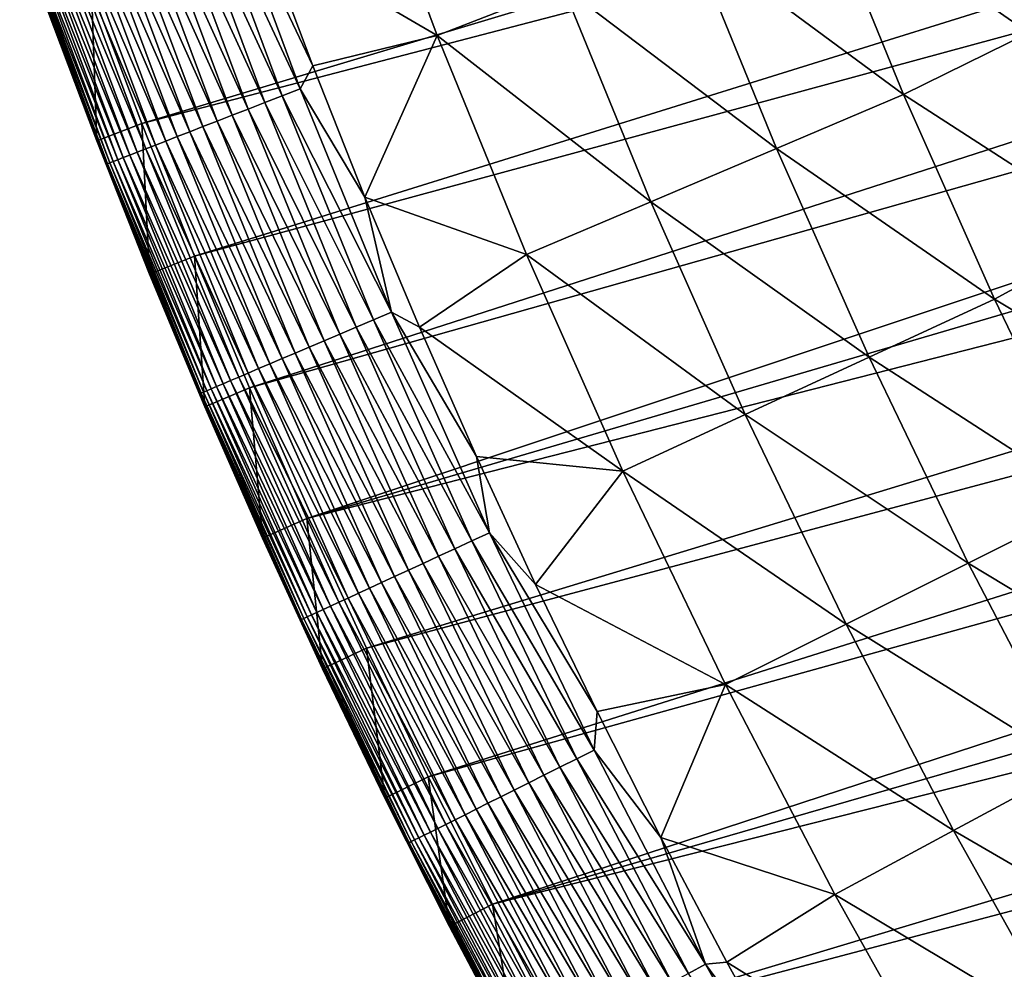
# Model space of a CAD drawing. Header units: millimetres. Extents: x -50 to 50, y -50 to 50.
# Tile 13 of 256: x -47.1 to -41, y -23.2 to -17.3. Entities that reach past the tile are written whole.
import ezdxf

# ---------------------------------------------------------------- set-up
doc = ezdxf.new("R2010")
doc.units = ezdxf.units.MM
doc.header["$LTSCALE"] = 65.185185
for name, color, linetype in [('37', 7, 'CONTINUOUS'), ('39', 7, 'CONTINUOUS'), ('40', 7, 'CONTINUOUS'), ('42', 7, 'CONTINUOUS'), ('44', 7, 'CONTINUOUS')]:
    doc.layers.add(name, color=color, linetype=linetype)

msp = doc.modelspace()

# ---------------------------------------------------------------- linework, layer by layer
at = {"layer": '37', "color": 15, "linetype": 'Continuous', "true_color": 0xaf503c}
for points in [[(-44.5307, -17.353, -0.4273), (-45.6127, -16.7226, 0.23), (-45.0441, -15.9735, -0.4273), (-44.5307, -17.353, -0.4273)], [(-44.5307, -17.353, -0.4273), (-45.0441, -15.9735, -0.4273), (-43.7496, -17.0485, -1.106), (-44.5307, -17.353, -0.4273)], [(-41.3653, -16.0825, -3.0691), (-40.8548, -17.3382, -3.0691), (-42.1605, -16.4291, -2.4271), (-41.3653, -16.0825, -3.0691)], [(-40.8548, -17.3382, -3.0691), (-41.3653, -16.0825, -3.0691), (-40.0711, -16.9426, -3.6987), (-40.8548, -17.3382, -3.0691)], [(-41.6345, -17.7196, -2.4271), (-42.9594, -16.7406, -1.7726), (-42.1605, -16.4291, -2.4271), (-41.6345, -17.7196, -2.4271)], [(-40.8548, -17.3382, -3.0691), (-41.6345, -17.7196, -2.4271), (-42.1605, -16.4291, -2.4271), (-40.8548, -17.3382, -3.0691)], [(-45.3033, -17.5434, 0.23), (-45.6127, -16.7226, 0.23), (-44.5307, -17.353, -0.4273), (-45.3033, -17.5434, 0.23)], [(-42.4235, -18.0555, -1.7726), (-43.7496, -17.0485, -1.106), (-42.9594, -16.7406, -1.7726), (-42.4235, -18.0555, -1.7726)], [(-42.4235, -18.0555, -1.7726), (-42.9594, -16.7406, -1.7726), (-41.6345, -17.7196, -2.4271), (-42.4235, -18.0555, -1.7726)], [(-43.2037, -18.3876, -1.106), (-44.5307, -17.353, -0.4273), (-43.7496, -17.0485, -1.106), (-43.2037, -18.3876, -1.106)], [(-43.2037, -18.3876, -1.106), (-43.7496, -17.0485, -1.106), (-42.4235, -18.0555, -1.7726), (-43.2037, -18.3876, -1.106)], [(-44.9792, -18.3584, 0.23), (-45.3033, -17.5434, 0.23), (-44.5307, -17.353, -0.4273), (-44.9792, -18.3584, 0.23)], [(-43.9752, -18.716, -0.4273), (-44.9792, -18.3584, 0.23), (-44.5307, -17.353, -0.4273), (-43.9752, -18.716, -0.4273)], [(-43.9752, -18.716, -0.4273), (-44.5307, -17.353, -0.4273), (-43.2037, -18.3876, -1.106), (-43.9752, -18.716, -0.4273)], [(-40.8548, -17.3382, -3.0691), (-40.3061, -18.5777, -3.0691), (-41.6345, -17.7196, -2.4271), (-40.8548, -17.3382, -3.0691)], [(-41.069, -18.9933, -2.4271), (-42.4235, -18.0555, -1.7726), (-41.6345, -17.7196, -2.4271), (-41.069, -18.9933, -2.4271)], [(-40.3061, -18.5777, -3.0691), (-41.069, -18.9933, -2.4271), (-41.6345, -17.7196, -2.4271), (-40.3061, -18.5777, -3.0691)], [(-41.8472, -19.3533, -1.7726), (-43.2037, -18.3876, -1.106), (-42.4235, -18.0555, -1.7726), (-41.8472, -19.3533, -1.7726)], [(-41.8472, -19.3533, -1.7726), (-42.4235, -18.0555, -1.7726), (-41.069, -18.9933, -2.4271), (-41.8472, -19.3533, -1.7726)], [(-44.6403, -19.1674, 0.23), (-44.9792, -18.3584, 0.23), (-43.9752, -18.716, -0.4273), (-44.6403, -19.1674, 0.23)], [(-42.6169, -19.7093, -1.106), (-43.9752, -18.716, -0.4273), (-43.2037, -18.3876, -1.106), (-42.6169, -19.7093, -1.106)], [(-42.6169, -19.7093, -1.106), (-43.2037, -18.3876, -1.106), (-41.8472, -19.3533, -1.7726), (-42.6169, -19.7093, -1.106)], [(-40.3061, -18.5777, -3.0691), (-39.7199, -19.7998, -3.0691), (-41.069, -18.9933, -2.4271), (-40.3061, -18.5777, -3.0691)], [(-43.3779, -20.0613, -0.4273), (-44.6403, -19.1674, 0.23), (-43.9752, -18.716, -0.4273), (-43.3779, -20.0613, -0.4273)], [(-43.3779, -20.0613, -0.4273), (-43.9752, -18.716, -0.4273), (-42.6169, -19.7093, -1.106), (-43.3779, -20.0613, -0.4273)], [(-40.4645, -20.2489, -2.4271), (-41.8472, -19.3533, -1.7726), (-41.069, -18.9933, -2.4271), (-40.4645, -20.2489, -2.4271)], [(-39.7199, -19.7998, -3.0691), (-40.4645, -20.2489, -2.4271), (-41.069, -18.9933, -2.4271), (-39.7199, -19.7998, -3.0691)], [(-44.287, -19.9702, 0.23), (-44.6403, -19.1674, 0.23), (-43.3779, -20.0613, -0.4273), (-44.287, -19.9702, 0.23)], [(-41.2313, -20.6327, -1.7726), (-42.6169, -19.7093, -1.106), (-41.8472, -19.3533, -1.7726), (-41.2313, -20.6327, -1.7726)], [(-41.2313, -20.6327, -1.7726), (-41.8472, -19.3533, -1.7726), (-40.4645, -20.2489, -2.4271), (-41.2313, -20.6327, -1.7726)], [(-41.9897, -21.0123, -1.106), (-43.3779, -20.0613, -0.4273), (-42.6169, -19.7093, -1.106), (-41.9897, -21.0123, -1.106)], [(-41.9897, -21.0123, -1.106), (-42.6169, -19.7093, -1.106), (-41.2313, -20.6327, -1.7726), (-41.9897, -21.0123, -1.106)], [(-43.9192, -20.7664, 0.23), (-44.287, -19.9702, 0.23), (-43.3779, -20.0613, -0.4273), (-43.9192, -20.7664, 0.23)], [(-42.7394, -21.3875, -0.4273), (-43.9192, -20.7664, 0.23), (-43.3779, -20.0613, -0.4273), (-42.7394, -21.3875, -0.4273)], [(-42.7394, -21.3875, -0.4273), (-43.3779, -20.0613, -0.4273), (-41.9897, -21.0123, -1.106), (-42.7394, -21.3875, -0.4273)], [(-39.8217, -21.4853, -2.4271), (-41.2313, -20.6327, -1.7726), (-40.4645, -20.2489, -2.4271), (-39.8217, -21.4853, -2.4271)], [(-40.5763, -21.8925, -1.7726), (-41.9897, -21.0123, -1.106), (-41.2313, -20.6327, -1.7726), (-40.5763, -21.8925, -1.7726)], [(-40.5763, -21.8925, -1.7726), (-41.2313, -20.6327, -1.7726), (-39.8217, -21.4853, -2.4271), (-40.5763, -21.8925, -1.7726)], [(-43.537, -21.5559, 0.23), (-43.9192, -20.7664, 0.23), (-42.7394, -21.3875, -0.4273), (-43.537, -21.5559, 0.23)], [(-41.3226, -22.2953, -1.106), (-42.7394, -21.3875, -0.4273), (-41.9897, -21.0123, -1.106), (-41.3226, -22.2953, -1.106)], [(-41.3226, -22.2953, -1.106), (-41.9897, -21.0123, -1.106), (-40.5763, -21.8925, -1.7726), (-41.3226, -22.2953, -1.106)], [(-43.1407, -22.3384, 0.23), (-43.537, -21.5559, 0.23), (-42.7394, -21.3875, -0.4273), (-43.1407, -22.3384, 0.23)], [(-42.0604, -22.6934, -0.4273), (-43.1407, -22.3384, 0.23), (-42.7394, -21.3875, -0.4273), (-42.0604, -22.6934, -0.4273)], [(-42.0604, -22.6934, -0.4273), (-42.7394, -21.3875, -0.4273), (-41.3226, -22.2953, -1.106), (-42.0604, -22.6934, -0.4273)], [(-39.8828, -23.1316, -1.7726), (-41.3226, -22.2953, -1.106), (-40.5763, -21.8925, -1.7726), (-39.8828, -23.1316, -1.7726)], [(-40.6164, -23.5572, -1.106), (-42.0604, -22.6934, -0.4273), (-41.3226, -22.2953, -1.106), (-40.6164, -23.5572, -1.106)], [(-40.6164, -23.5572, -1.106), (-41.3226, -22.2953, -1.106), (-39.8828, -23.1316, -1.7726), (-40.6164, -23.5572, -1.106)], [(-42.7303, -23.1136, 0.23), (-43.1407, -22.3384, 0.23), (-42.0604, -22.6934, -0.4273), (-42.7303, -23.1136, 0.23)], [(-41.3416, -23.9778, -0.4273), (-42.7303, -23.1136, 0.23), (-42.0604, -22.6934, -0.4273), (-41.3416, -23.9778, -0.4273)], [(-41.3416, -23.9778, -0.4273), (-42.0604, -22.6934, -0.4273), (-40.6164, -23.5572, -1.106), (-41.3416, -23.9778, -0.4273)], [(-42.306, -23.8812, 0.23), (-42.7303, -23.1136, 0.23), (-41.3416, -23.9778, -0.4273), (-42.306, -23.8812, 0.23)]]:
    msp.add_3dface(points, dxfattribs=at)
at = {"layer": '39', "color": 15, "linetype": 'Continuous', "true_color": 0xaf503c}
for points in [[(-46.6783, -17.07, 4.5), (-46.3661, -17.9003, 4.5), (-28.3729, -12.4924, 4.5), (-46.6783, -17.07, 4.5)], [(-28.3729, -12.4924, 4.5), (-46.3661, -17.9003, 4.5), (-28.0833, -13.1304, 4.5), (-28.3729, -12.4924, 4.5)], [(-46.3661, -17.9003, 4.5), (-46.0392, -18.725, 4.5), (-28.0833, -13.1304, 4.5), (-46.3661, -17.9003, 4.5)], [(-28.0833, -13.1304, 4.5), (-46.0392, -18.725, 4.5), (-27.7793, -13.7616, 4.5), (-28.0833, -13.1304, 4.5)], [(-46.0392, -18.725, 4.5), (-45.6976, -19.5437, 4.5), (-27.7793, -13.7616, 4.5), (-46.0392, -18.725, 4.5)], [(-27.7793, -13.7616, 4.5), (-45.6976, -19.5437, 4.5), (-27.4612, -14.3858, 4.5), (-27.7793, -13.7616, 4.5)], [(-45.6976, -19.5437, 4.5), (-45.3414, -20.3563, 4.5), (-27.4612, -14.3858, 4.5), (-45.6976, -19.5437, 4.5)], [(-27.4612, -14.3858, 4.5), (-45.3414, -20.3563, 4.5), (-27.129, -15.0027, 4.5), (-27.4612, -14.3858, 4.5)], [(-27.129, -15.0027, 4.5), (-45.3414, -20.3563, 4.5), (-26.783, -15.6119, 4.5), (-27.129, -15.0027, 4.5)], [(-45.3414, -20.3563, 4.5), (-44.9708, -21.1622, 4.5), (-26.783, -15.6119, 4.5), (-45.3414, -20.3563, 4.5)], [(-26.783, -15.6119, 4.5), (-44.9708, -21.1622, 4.5), (-26.4232, -16.2132, 4.5), (-26.783, -15.6119, 4.5)], [(-44.9708, -21.1622, 4.5), (-44.5859, -21.9615, 4.5), (-26.4232, -16.2132, 4.5), (-44.9708, -21.1622, 4.5)], [(-26.4232, -16.2132, 4.5), (-44.5859, -21.9615, 4.5), (-26.05, -16.8061, 4.5), (-26.4232, -16.2132, 4.5)], [(-44.5859, -21.9615, 4.5), (-44.1867, -22.7538, 4.5), (-26.05, -16.8061, 4.5), (-44.5859, -21.9615, 4.5)], [(-26.05, -16.8061, 4.5), (-44.1867, -22.7538, 4.5), (-25.6635, -17.3905, 4.5), (-26.05, -16.8061, 4.5)], [(-25.6635, -17.3905, 4.5), (-44.1867, -22.7538, 4.5), (-25.2639, -17.9659, 4.5), (-25.6635, -17.3905, 4.5)], [(-44.1867, -22.7538, 4.5), (-43.7735, -23.5388, 4.5), (-25.2639, -17.9659, 4.5), (-44.1867, -22.7538, 4.5)], [(-25.2639, -17.9659, 4.5), (-43.7735, -23.5388, 4.5), (-24.8513, -18.5323, 4.5), (-25.2639, -17.9659, 4.5)], [(-43.7735, -23.5388, 4.5), (-43.3464, -24.3163, 4.5), (-24.8513, -18.5323, 4.5), (-43.7735, -23.5388, 4.5)], [(-24.8513, -18.5323, 4.5), (-43.3464, -24.3163, 4.5), (-24.4261, -19.0891, 4.5), (-24.8513, -18.5323, 4.5)], [(-43.3464, -24.3163, 4.5), (-42.9054, -25.0861, 4.5), (-24.4261, -19.0891, 4.5), (-43.3464, -24.3163, 4.5)], [(-24.4261, -19.0891, 4.5), (-42.9054, -25.0861, 4.5), (-23.9884, -19.6362, 4.5), (-24.4261, -19.0891, 4.5)], [(-23.9884, -19.6362, 4.5), (-42.9054, -25.0861, 4.5), (-23.5385, -20.1732, 4.5), (-23.9884, -19.6362, 4.5)], [(-42.9054, -25.0861, 4.5), (-42.4507, -25.8478, 4.5), (-23.5385, -20.1732, 4.5), (-42.9054, -25.0861, 4.5)], [(-23.5385, -20.1732, 4.5), (-42.4507, -25.8478, 4.5), (-23.0765, -20.7, 4.5), (-23.5385, -20.1732, 4.5)], [(-42.4507, -25.8478, 4.5), (-41.9825, -26.6014, 4.5), (-23.0765, -20.7, 4.5), (-42.4507, -25.8478, 4.5)], [(-23.0765, -20.7, 4.5), (-41.9825, -26.6014, 4.5), (-22.6027, -21.2162, 4.5), (-23.0765, -20.7, 4.5)], [(-41.9825, -26.6014, 4.5), (-41.501, -27.3464, 4.5), (-22.6027, -21.2162, 4.5), (-41.9825, -26.6014, 4.5)], [(-22.6027, -21.2162, 4.5), (-41.501, -27.3464, 4.5), (-22.1175, -21.7215, 4.5), (-22.6027, -21.2162, 4.5)], [(-22.1175, -21.7215, 4.5), (-41.501, -27.3464, 4.5), (-21.6208, -22.2157, 4.5), (-22.1175, -21.7215, 4.5)], [(-41.501, -27.3464, 4.5), (-41.0062, -28.0829, 4.5), (-21.6208, -22.2157, 4.5), (-41.501, -27.3464, 4.5)]]:
    msp.add_3dface(points, dxfattribs=at)
at = {"layer": '40', "color": 15, "linetype": 'Continuous', "true_color": 0xaf503c}
for points in [[(-46.646, -18.0084, 4.2), (-46.96, -17.173, 4.2), (-46.646, -18.0084, 3.33), (-46.646, -18.0084, 4.2)], [(-46.646, -18.0084, 3.33), (-46.96, -17.173, 4.2), (-46.96, -17.173, 3.33), (-46.646, -18.0084, 3.33)], [(-46.3171, -18.8381, 3.33), (-46.646, -18.0084, 4.2), (-46.646, -18.0084, 3.33), (-46.3171, -18.8381, 3.33)], [(-46.3171, -18.8381, 4.2), (-46.646, -18.0084, 4.2), (-46.3171, -18.8381, 3.33), (-46.3171, -18.8381, 4.2)], [(-45.9734, -19.6617, 3.33), (-46.3171, -18.8381, 4.2), (-46.3171, -18.8381, 3.33), (-45.9734, -19.6617, 3.33)], [(-45.9734, -19.6617, 4.2), (-46.3171, -18.8381, 4.2), (-45.9734, -19.6617, 3.33), (-45.9734, -19.6617, 4.2)], [(-45.6151, -20.4791, 3.33), (-45.9734, -19.6617, 4.2), (-45.9734, -19.6617, 3.33), (-45.6151, -20.4791, 3.33)], [(-45.6151, -20.4791, 4.2), (-45.9734, -19.6617, 4.2), (-45.6151, -20.4791, 3.33), (-45.6151, -20.4791, 4.2)], [(-45.2422, -21.29, 3.33), (-45.6151, -20.4791, 4.2), (-45.6151, -20.4791, 3.33), (-45.2422, -21.29, 3.33)], [(-45.2422, -21.29, 4.2), (-45.6151, -20.4791, 4.2), (-45.2422, -21.29, 3.33), (-45.2422, -21.29, 4.2)], [(-44.855, -22.0941, 3.33), (-45.2422, -21.29, 4.2), (-45.2422, -21.29, 3.33), (-44.855, -22.0941, 3.33)], [(-44.855, -22.0941, 4.2), (-45.2422, -21.29, 4.2), (-44.855, -22.0941, 3.33), (-44.855, -22.0941, 4.2)], [(-44.4534, -22.8912, 3.33), (-44.855, -22.0941, 4.2), (-44.855, -22.0941, 3.33), (-44.4534, -22.8912, 3.33)], [(-44.4534, -22.8912, 4.2), (-44.855, -22.0941, 4.2), (-44.4534, -22.8912, 3.33), (-44.4534, -22.8912, 4.2)], [(-44.0377, -23.6809, 3.33), (-44.4534, -22.8912, 4.2), (-44.4534, -22.8912, 3.33), (-44.0377, -23.6809, 3.33)], [(-44.0377, -23.6809, 4.2), (-44.4534, -22.8912, 4.2), (-44.0377, -23.6809, 3.33), (-44.0377, -23.6809, 4.2)]]:
    msp.add_3dface(points, dxfattribs=at)
at = {"layer": '42', "color": 15, "linetype": 'Continuous', "true_color": 0xaf503c}
for points in [[(-46.0185, -16.3191, 0.4548), (-45.494, -17.7284, 0.4548), (-46.1281, -16.358, 0.5758), (-46.0185, -16.3191, 0.4548)], [(-45.9042, -16.2786, 0.3387), (-45.381, -17.6844, 0.3387), (-46.0185, -16.3191, 0.4548), (-45.9042, -16.2786, 0.3387)], [(-46.0185, -16.3191, 0.4548), (-45.381, -17.6844, 0.3387), (-45.494, -17.7284, 0.4548), (-46.0185, -16.3191, 0.4548)], [(-45.9042, -16.2786, 0.3387), (-45.3033, -17.5434, 0.23), (-45.381, -17.6844, 0.3387), (-45.9042, -16.2786, 0.3387)], [(-45.6127, -16.7226, 0.23), (-45.3033, -17.5434, 0.23), (-45.9042, -16.2786, 0.3387), (-45.6127, -16.7226, 0.23)], [(-46.1281, -16.358, 0.5758), (-45.6024, -17.7707, 0.5758), (-46.2328, -16.3952, 0.7017), (-46.1281, -16.358, 0.5758)], [(-46.1281, -16.358, 0.5758), (-45.494, -17.7284, 0.4548), (-45.6024, -17.7707, 0.5758), (-46.1281, -16.358, 0.5758)], [(-46.3325, -16.4305, 0.832), (-45.8045, -17.8495, 0.832), (-46.427, -16.464, 0.9667), (-46.3325, -16.4305, 0.832)], [(-46.2328, -16.3952, 0.7017), (-45.7059, -17.811, 0.7017), (-46.3325, -16.4305, 0.832), (-46.2328, -16.3952, 0.7017)], [(-46.3325, -16.4305, 0.832), (-45.7059, -17.811, 0.7017), (-45.8045, -17.8495, 0.832), (-46.3325, -16.4305, 0.832)], [(-46.2328, -16.3952, 0.7017), (-45.6024, -17.7707, 0.5758), (-45.7059, -17.811, 0.7017), (-46.2328, -16.3952, 0.7017)], [(-46.516, -16.4956, 1.1055), (-45.9859, -17.9202, 1.1055), (-46.5995, -16.5252, 1.2481), (-46.516, -16.4956, 1.1055)], [(-46.427, -16.464, 0.9667), (-45.8979, -17.8859, 0.9667), (-46.516, -16.4956, 1.1055), (-46.427, -16.464, 0.9667)], [(-46.516, -16.4956, 1.1055), (-45.8979, -17.8859, 0.9667), (-45.9859, -17.9202, 1.1055), (-46.516, -16.4956, 1.1055)], [(-46.427, -16.464, 0.9667), (-45.8045, -17.8495, 0.832), (-45.8979, -17.8859, 0.9667), (-46.427, -16.464, 0.9667)], [(-46.6773, -16.5528, 1.3943), (-46.1453, -17.9823, 1.3943), (-46.7492, -16.5783, 1.5439), (-46.6773, -16.5528, 1.3943)], [(-46.5995, -16.5252, 1.2481), (-46.0684, -17.9523, 1.2481), (-46.6773, -16.5528, 1.3943), (-46.5995, -16.5252, 1.2481)], [(-46.6773, -16.5528, 1.3943), (-46.0684, -17.9523, 1.2481), (-46.1453, -17.9823, 1.3943), (-46.6773, -16.5528, 1.3943)], [(-46.5995, -16.5252, 1.2481), (-45.9859, -17.9202, 1.1055), (-46.0684, -17.9523, 1.2481), (-46.5995, -16.5252, 1.2481)], [(-46.875, -16.6229, 1.8519), (-46.3408, -18.0585, 1.8519), (-46.9287, -16.642, 2.0098), (-46.875, -16.6229, 1.8519)], [(-46.8151, -16.6017, 1.6965), (-46.2816, -18.0354, 1.6965), (-46.875, -16.6229, 1.8519), (-46.8151, -16.6017, 1.6965)], [(-46.875, -16.6229, 1.8519), (-46.2816, -18.0354, 1.6965), (-46.3408, -18.0585, 1.8519), (-46.875, -16.6229, 1.8519)], [(-46.7492, -16.5783, 1.5439), (-46.2164, -18.01, 1.5439), (-46.8151, -16.6017, 1.6965), (-46.7492, -16.5783, 1.5439)], [(-46.8151, -16.6017, 1.6965), (-46.2164, -18.01, 1.5439), (-46.2816, -18.0354, 1.6965), (-46.8151, -16.6017, 1.6965)], [(-46.7492, -16.5783, 1.5439), (-46.1453, -17.9823, 1.3943), (-46.2164, -18.01, 1.5439), (-46.7492, -16.5783, 1.5439)], [(-47.0797, -16.6955, 2.6612), (-46.5431, -18.1374, 2.6612), (-47.1012, -16.7032, 2.8275), (-47.0797, -16.6955, 2.6612)], [(-47.0516, -16.6856, 2.496), (-46.5154, -18.1265, 2.496), (-47.0797, -16.6955, 2.6612), (-47.0516, -16.6856, 2.496)], [(-47.0797, -16.6955, 2.6612), (-46.5154, -18.1265, 2.496), (-46.5431, -18.1374, 2.6612), (-47.0797, -16.6955, 2.6612)], [(-47.017, -16.6733, 2.3321), (-46.4812, -18.1132, 2.3321), (-47.0516, -16.6856, 2.496), (-47.017, -16.6733, 2.3321)], [(-47.0516, -16.6856, 2.496), (-46.4812, -18.1132, 2.3321), (-46.5154, -18.1265, 2.496), (-47.0516, -16.6856, 2.496)], [(-46.976, -16.6588, 2.17), (-46.4407, -18.0974, 2.17), (-47.017, -16.6733, 2.3321), (-46.976, -16.6588, 2.17)], [(-47.017, -16.6733, 2.3321), (-46.4407, -18.0974, 2.17), (-46.4812, -18.1132, 2.3321), (-47.017, -16.6733, 2.3321)], [(-46.9287, -16.642, 2.0098), (-46.3938, -18.0792, 2.0098), (-46.976, -16.6588, 2.17), (-46.9287, -16.642, 2.0098)], [(-46.976, -16.6588, 2.17), (-46.3938, -18.0792, 2.0098), (-46.4407, -18.0974, 2.17), (-46.976, -16.6588, 2.17)], [(-46.9287, -16.642, 2.0098), (-46.3408, -18.0585, 1.8519), (-46.3938, -18.0792, 2.0098), (-46.9287, -16.642, 2.0098)], [(-47.1161, -16.7085, 2.9946), (-46.5791, -18.1514, 2.9946), (-47.1244, -16.7114, 3.1623), (-47.1161, -16.7085, 2.9946)], [(-47.1244, -16.7114, 3.1623), (-46.5791, -18.1514, 2.9946), (-46.5874, -18.1546, 3.1623), (-47.1244, -16.7114, 3.1623)], [(-46.96, -17.173, 3.33), (-47.1244, -16.7114, 3.1623), (-46.5874, -18.1546, 3.1623), (-46.96, -17.173, 3.33)], [(-47.1012, -16.7032, 2.8275), (-46.5644, -18.1456, 2.8275), (-47.1161, -16.7085, 2.9946), (-47.1012, -16.7032, 2.8275)], [(-47.1161, -16.7085, 2.9946), (-46.5644, -18.1456, 2.8275), (-46.5791, -18.1514, 2.9946), (-47.1161, -16.7085, 2.9946)], [(-47.1012, -16.7032, 2.8275), (-46.5431, -18.1374, 2.6612), (-46.5644, -18.1456, 2.8275), (-47.1012, -16.7032, 2.8275)], [(-46.646, -18.0084, 3.33), (-46.96, -17.173, 3.33), (-46.5874, -18.1546, 3.1623), (-46.646, -18.0084, 3.33)], [(-45.3033, -17.5434, 0.23), (-44.9792, -18.3584, 0.23), (-45.381, -17.6844, 0.3387), (-45.3033, -17.5434, 0.23)], [(-45.494, -17.7284, 0.4548), (-44.9264, -19.1209, 0.4548), (-45.6024, -17.7707, 0.5758), (-45.494, -17.7284, 0.4548)], [(-45.381, -17.6844, 0.3387), (-44.8148, -19.0734, 0.3387), (-45.494, -17.7284, 0.4548), (-45.381, -17.6844, 0.3387)], [(-45.494, -17.7284, 0.4548), (-44.8148, -19.0734, 0.3387), (-44.9264, -19.1209, 0.4548), (-45.494, -17.7284, 0.4548)], [(-45.381, -17.6844, 0.3387), (-44.9792, -18.3584, 0.23), (-44.8148, -19.0734, 0.3387), (-45.381, -17.6844, 0.3387)], [(-45.6024, -17.7707, 0.5758), (-45.0334, -19.1665, 0.5758), (-45.7059, -17.811, 0.7017), (-45.6024, -17.7707, 0.5758)], [(-45.6024, -17.7707, 0.5758), (-44.9264, -19.1209, 0.4548), (-45.0334, -19.1665, 0.5758), (-45.6024, -17.7707, 0.5758)], [(-45.8045, -17.8495, 0.832), (-45.233, -19.2515, 0.832), (-45.8979, -17.8859, 0.9667), (-45.8045, -17.8495, 0.832)], [(-45.7059, -17.811, 0.7017), (-45.1357, -19.21, 0.7017), (-45.8045, -17.8495, 0.832), (-45.7059, -17.811, 0.7017)], [(-45.8045, -17.8495, 0.832), (-45.1357, -19.21, 0.7017), (-45.233, -19.2515, 0.832), (-45.8045, -17.8495, 0.832)], [(-45.7059, -17.811, 0.7017), (-45.0334, -19.1665, 0.5758), (-45.1357, -19.21, 0.7017), (-45.7059, -17.811, 0.7017)], [(-45.9859, -17.9202, 1.1055), (-45.4121, -19.3277, 1.1055), (-46.0684, -17.9523, 1.2481), (-45.9859, -17.9202, 1.1055)], [(-45.8979, -17.8859, 0.9667), (-45.3252, -19.2907, 0.9667), (-45.9859, -17.9202, 1.1055), (-45.8979, -17.8859, 0.9667)], [(-45.9859, -17.9202, 1.1055), (-45.3252, -19.2907, 0.9667), (-45.4121, -19.3277, 1.1055), (-45.9859, -17.9202, 1.1055)], [(-45.8979, -17.8859, 0.9667), (-45.233, -19.2515, 0.832), (-45.3252, -19.2907, 0.9667), (-45.8979, -17.8859, 0.9667)], [(-46.1453, -17.9823, 1.3943), (-45.5696, -19.3947, 1.3943), (-46.2164, -18.01, 1.5439), (-46.1453, -17.9823, 1.3943)], [(-46.0684, -17.9523, 1.2481), (-45.4936, -19.3624, 1.2481), (-46.1453, -17.9823, 1.3943), (-46.0684, -17.9523, 1.2481)], [(-46.1453, -17.9823, 1.3943), (-45.4936, -19.3624, 1.2481), (-45.5696, -19.3947, 1.3943), (-46.1453, -17.9823, 1.3943)], [(-46.0684, -17.9523, 1.2481), (-45.4121, -19.3277, 1.1055), (-45.4936, -19.3624, 1.2481), (-46.0684, -17.9523, 1.2481)], [(-46.3171, -18.8381, 3.33), (-46.646, -18.0084, 3.33), (-46.5874, -18.1546, 3.1623), (-46.3171, -18.8381, 3.33)], [(-46.2816, -18.0354, 1.6965), (-45.7042, -19.452, 1.6965), (-46.3408, -18.0585, 1.8519), (-46.2816, -18.0354, 1.6965)], [(-46.2164, -18.01, 1.5439), (-45.6398, -19.4246, 1.5439), (-46.2816, -18.0354, 1.6965), (-46.2164, -18.01, 1.5439)], [(-46.2816, -18.0354, 1.6965), (-45.6398, -19.4246, 1.5439), (-45.7042, -19.452, 1.6965), (-46.2816, -18.0354, 1.6965)], [(-46.2164, -18.01, 1.5439), (-45.5696, -19.3947, 1.3943), (-45.6398, -19.4246, 1.5439), (-46.2164, -18.01, 1.5439)], [(-46.4407, -18.0974, 2.17), (-45.8613, -19.5189, 2.17), (-46.4812, -18.1132, 2.3321), (-46.4407, -18.0974, 2.17)], [(-46.3938, -18.0792, 2.0098), (-45.815, -19.4992, 2.0098), (-46.4407, -18.0974, 2.17), (-46.3938, -18.0792, 2.0098)], [(-46.4407, -18.0974, 2.17), (-45.815, -19.4992, 2.0098), (-45.8613, -19.5189, 2.17), (-46.4407, -18.0974, 2.17)], [(-46.3408, -18.0585, 1.8519), (-45.7626, -19.4769, 1.8519), (-46.3938, -18.0792, 2.0098), (-46.3408, -18.0585, 1.8519)], [(-46.3938, -18.0792, 2.0098), (-45.7626, -19.4769, 1.8519), (-45.815, -19.4992, 2.0098), (-46.3938, -18.0792, 2.0098)], [(-46.3408, -18.0585, 1.8519), (-45.7042, -19.452, 1.6965), (-45.7626, -19.4769, 1.8519), (-46.3408, -18.0585, 1.8519)], [(-46.5791, -18.1514, 2.9946), (-45.998, -19.5771, 2.9946), (-46.5874, -18.1546, 3.1623), (-46.5791, -18.1514, 2.9946)], [(-46.5874, -18.1546, 3.1623), (-45.998, -19.5771, 2.9946), (-46.0061, -19.5806, 3.1623), (-46.5874, -18.1546, 3.1623)], [(-46.3171, -18.8381, 3.33), (-46.5874, -18.1546, 3.1623), (-46.0061, -19.5806, 3.1623), (-46.3171, -18.8381, 3.33)], [(-46.5644, -18.1456, 2.8275), (-45.9834, -19.5709, 2.8275), (-46.5791, -18.1514, 2.9946), (-46.5644, -18.1456, 2.8275)], [(-46.5791, -18.1514, 2.9946), (-45.9834, -19.5709, 2.8275), (-45.998, -19.5771, 2.9946), (-46.5791, -18.1514, 2.9946)], [(-46.5431, -18.1374, 2.6612), (-45.9624, -19.562, 2.6612), (-46.5644, -18.1456, 2.8275), (-46.5431, -18.1374, 2.6612)], [(-46.5644, -18.1456, 2.8275), (-45.9624, -19.562, 2.6612), (-45.9834, -19.5709, 2.8275), (-46.5644, -18.1456, 2.8275)], [(-46.5154, -18.1265, 2.496), (-45.935, -19.5503, 2.496), (-46.5431, -18.1374, 2.6612), (-46.5154, -18.1265, 2.496)], [(-46.5431, -18.1374, 2.6612), (-45.935, -19.5503, 2.496), (-45.9624, -19.562, 2.6612), (-46.5431, -18.1374, 2.6612)], [(-46.4812, -18.1132, 2.3321), (-45.9013, -19.5359, 2.3321), (-46.5154, -18.1265, 2.496), (-46.4812, -18.1132, 2.3321)], [(-46.5154, -18.1265, 2.496), (-45.9013, -19.5359, 2.3321), (-45.935, -19.5503, 2.496), (-46.5154, -18.1265, 2.496)], [(-46.4812, -18.1132, 2.3321), (-45.8613, -19.5189, 2.17), (-45.9013, -19.5359, 2.3321), (-46.4812, -18.1132, 2.3321)], [(-44.9792, -18.3584, 0.23), (-44.6403, -19.1674, 0.23), (-44.8148, -19.0734, 0.3387), (-44.9792, -18.3584, 0.23)], [(-45.9734, -19.6617, 3.33), (-46.3171, -18.8381, 3.33), (-46.0061, -19.5806, 3.1623), (-45.9734, -19.6617, 3.33)], [(-44.8148, -19.0734, 0.3387), (-44.2061, -20.4444, 0.3387), (-44.9264, -19.1209, 0.4548), (-44.8148, -19.0734, 0.3387)], [(-44.8148, -19.0734, 0.3387), (-44.287, -19.9702, 0.23), (-44.2061, -20.4444, 0.3387), (-44.8148, -19.0734, 0.3387)], [(-44.6403, -19.1674, 0.23), (-44.287, -19.9702, 0.23), (-44.8148, -19.0734, 0.3387), (-44.6403, -19.1674, 0.23)], [(-44.9264, -19.1209, 0.4548), (-44.3162, -20.4953, 0.4548), (-45.0334, -19.1665, 0.5758), (-44.9264, -19.1209, 0.4548)], [(-44.9264, -19.1209, 0.4548), (-44.2061, -20.4444, 0.3387), (-44.3162, -20.4953, 0.4548), (-44.9264, -19.1209, 0.4548)], [(-45.0334, -19.1665, 0.5758), (-44.4218, -20.5441, 0.5758), (-45.1357, -19.21, 0.7017), (-45.0334, -19.1665, 0.5758)], [(-45.0334, -19.1665, 0.5758), (-44.3162, -20.4953, 0.4548), (-44.4218, -20.5441, 0.5758), (-45.0334, -19.1665, 0.5758)], [(-45.233, -19.2515, 0.832), (-44.6186, -20.6352, 0.832), (-45.3252, -19.2907, 0.9667), (-45.233, -19.2515, 0.832)], [(-45.1357, -19.21, 0.7017), (-44.5226, -20.5908, 0.7017), (-45.233, -19.2515, 0.832), (-45.1357, -19.21, 0.7017)], [(-45.233, -19.2515, 0.832), (-44.5226, -20.5908, 0.7017), (-44.6186, -20.6352, 0.832), (-45.233, -19.2515, 0.832)], [(-45.1357, -19.21, 0.7017), (-44.4218, -20.5441, 0.5758), (-44.5226, -20.5908, 0.7017), (-45.1357, -19.21, 0.7017)], [(-45.4121, -19.3277, 1.1055), (-44.7953, -20.7169, 1.1055), (-45.4936, -19.3624, 1.2481), (-45.4121, -19.3277, 1.1055)], [(-45.3252, -19.2907, 0.9667), (-44.7096, -20.6773, 0.9667), (-45.4121, -19.3277, 1.1055), (-45.3252, -19.2907, 0.9667)], [(-45.4121, -19.3277, 1.1055), (-44.7096, -20.6773, 0.9667), (-44.7953, -20.7169, 1.1055), (-45.4121, -19.3277, 1.1055)], [(-45.3252, -19.2907, 0.9667), (-44.6186, -20.6352, 0.832), (-44.7096, -20.6773, 0.9667), (-45.3252, -19.2907, 0.9667)], [(-45.4936, -19.3624, 1.2481), (-44.8757, -20.7541, 1.2481), (-45.5696, -19.3947, 1.3943), (-45.4936, -19.3624, 1.2481)], [(-45.4936, -19.3624, 1.2481), (-44.7953, -20.7169, 1.1055), (-44.8757, -20.7541, 1.2481), (-45.4936, -19.3624, 1.2481)], [(-45.7042, -19.452, 1.6965), (-45.0834, -20.8502, 1.6965), (-45.7626, -19.4769, 1.8519), (-45.7042, -19.452, 1.6965)], [(-45.6398, -19.4246, 1.5439), (-45.0199, -20.8208, 1.5439), (-45.7042, -19.452, 1.6965), (-45.6398, -19.4246, 1.5439)], [(-45.7042, -19.452, 1.6965), (-45.0199, -20.8208, 1.5439), (-45.0834, -20.8502, 1.6965), (-45.7042, -19.452, 1.6965)], [(-45.5696, -19.3947, 1.3943), (-44.9506, -20.7888, 1.3943), (-45.6398, -19.4246, 1.5439), (-45.5696, -19.3947, 1.3943)], [(-45.6398, -19.4246, 1.5439), (-44.9506, -20.7888, 1.3943), (-45.0199, -20.8208, 1.5439), (-45.6398, -19.4246, 1.5439)], [(-45.5696, -19.3947, 1.3943), (-44.8757, -20.7541, 1.2481), (-44.9506, -20.7888, 1.3943), (-45.5696, -19.3947, 1.3943)], [(-45.815, -19.4992, 2.0098), (-45.1927, -20.9008, 2.0098), (-45.8613, -19.5189, 2.17), (-45.815, -19.4992, 2.0098)], [(-45.7626, -19.4769, 1.8519), (-45.141, -20.8768, 1.8519), (-45.815, -19.4992, 2.0098), (-45.7626, -19.4769, 1.8519)], [(-45.815, -19.4992, 2.0098), (-45.141, -20.8768, 1.8519), (-45.1927, -20.9008, 2.0098), (-45.815, -19.4992, 2.0098)], [(-45.7626, -19.4769, 1.8519), (-45.0834, -20.8502, 1.6965), (-45.141, -20.8768, 1.8519), (-45.7626, -19.4769, 1.8519)], [(-45.9834, -19.5709, 2.8275), (-45.3589, -20.9776, 2.8275), (-45.998, -19.5771, 2.9946), (-45.9834, -19.5709, 2.8275)], [(-45.9624, -19.562, 2.6612), (-45.3382, -20.968, 2.6612), (-45.9834, -19.5709, 2.8275), (-45.9624, -19.562, 2.6612)], [(-45.9834, -19.5709, 2.8275), (-45.3382, -20.968, 2.6612), (-45.3589, -20.9776, 2.8275), (-45.9834, -19.5709, 2.8275)], [(-45.935, -19.5503, 2.496), (-45.3111, -20.9555, 2.496), (-45.9624, -19.562, 2.6612), (-45.935, -19.5503, 2.496)], [(-45.9624, -19.562, 2.6612), (-45.3111, -20.9555, 2.496), (-45.3382, -20.968, 2.6612), (-45.9624, -19.562, 2.6612)], [(-45.9013, -19.5359, 2.3321), (-45.2778, -20.9401, 2.3321), (-45.935, -19.5503, 2.496), (-45.9013, -19.5359, 2.3321)], [(-45.935, -19.5503, 2.496), (-45.2778, -20.9401, 2.3321), (-45.3111, -20.9555, 2.496), (-45.935, -19.5503, 2.496)], [(-45.8613, -19.5189, 2.17), (-45.2383, -20.9219, 2.17), (-45.9013, -19.5359, 2.3321), (-45.8613, -19.5189, 2.17)], [(-45.9013, -19.5359, 2.3321), (-45.2383, -20.9219, 2.17), (-45.2778, -20.9401, 2.3321), (-45.9013, -19.5359, 2.3321)], [(-45.8613, -19.5189, 2.17), (-45.1927, -20.9008, 2.0098), (-45.2383, -20.9219, 2.17), (-45.8613, -19.5189, 2.17)], [(-45.998, -19.5771, 2.9946), (-45.3732, -20.9843, 2.9946), (-46.0061, -19.5806, 3.1623), (-45.998, -19.5771, 2.9946)], [(-46.0061, -19.5806, 3.1623), (-45.3732, -20.9843, 2.9946), (-45.3812, -20.988, 3.1623), (-46.0061, -19.5806, 3.1623)], [(-45.9734, -19.6617, 3.33), (-46.0061, -19.5806, 3.1623), (-45.3812, -20.988, 3.1623), (-45.9734, -19.6617, 3.33)], [(-45.998, -19.5771, 2.9946), (-45.3589, -20.9776, 2.8275), (-45.3732, -20.9843, 2.9946), (-45.998, -19.5771, 2.9946)], [(-45.6151, -20.4791, 3.33), (-45.9734, -19.6617, 3.33), (-45.3812, -20.988, 3.1623), (-45.6151, -20.4791, 3.33)], [(-44.287, -19.9702, 0.23), (-43.9192, -20.7664, 0.23), (-44.2061, -20.4444, 0.3387), (-44.287, -19.9702, 0.23)], [(-45.2422, -21.29, 3.33), (-45.6151, -20.4791, 3.33), (-45.3812, -20.988, 3.1623), (-45.2422, -21.29, 3.33)], [(-44.2061, -20.4444, 0.3387), (-43.5555, -21.7959, 0.3387), (-44.3162, -20.4953, 0.4548), (-44.2061, -20.4444, 0.3387)], [(-44.2061, -20.4444, 0.3387), (-43.537, -21.5559, 0.23), (-43.5555, -21.7959, 0.3387), (-44.2061, -20.4444, 0.3387)], [(-43.9192, -20.7664, 0.23), (-43.537, -21.5559, 0.23), (-44.2061, -20.4444, 0.3387), (-43.9192, -20.7664, 0.23)], [(-44.4218, -20.5441, 0.5758), (-43.768, -21.9023, 0.5758), (-44.5226, -20.5908, 0.7017), (-44.4218, -20.5441, 0.5758)], [(-44.3162, -20.4953, 0.4548), (-43.6639, -21.8502, 0.4548), (-44.4218, -20.5441, 0.5758), (-44.3162, -20.4953, 0.4548)], [(-44.4218, -20.5441, 0.5758), (-43.6639, -21.8502, 0.4548), (-43.768, -21.9023, 0.5758), (-44.4218, -20.5441, 0.5758)], [(-44.3162, -20.4953, 0.4548), (-43.5555, -21.7959, 0.3387), (-43.6639, -21.8502, 0.4548), (-44.3162, -20.4953, 0.4548)], [(-44.5226, -20.5908, 0.7017), (-43.8674, -21.952, 0.7017), (-44.6186, -20.6352, 0.832), (-44.5226, -20.5908, 0.7017)], [(-44.5226, -20.5908, 0.7017), (-43.768, -21.9023, 0.5758), (-43.8674, -21.952, 0.7017), (-44.5226, -20.5908, 0.7017)], [(-44.6186, -20.6352, 0.832), (-43.9619, -21.9994, 0.832), (-44.7096, -20.6773, 0.9667), (-44.6186, -20.6352, 0.832)], [(-44.6186, -20.6352, 0.832), (-43.8674, -21.952, 0.7017), (-43.9619, -21.9994, 0.832), (-44.6186, -20.6352, 0.832)], [(-44.7953, -20.7169, 1.1055), (-44.136, -22.0865, 1.1055), (-44.8757, -20.7541, 1.2481), (-44.7953, -20.7169, 1.1055)], [(-44.7096, -20.6773, 0.9667), (-44.0515, -22.0442, 0.9667), (-44.7953, -20.7169, 1.1055), (-44.7096, -20.6773, 0.9667)], [(-44.7953, -20.7169, 1.1055), (-44.0515, -22.0442, 0.9667), (-44.136, -22.0865, 1.1055), (-44.7953, -20.7169, 1.1055)], [(-44.7096, -20.6773, 0.9667), (-43.9619, -21.9994, 0.832), (-44.0515, -22.0442, 0.9667), (-44.7096, -20.6773, 0.9667)], [(-44.9506, -20.7888, 1.3943), (-44.289, -22.1631, 1.3943), (-45.0199, -20.8208, 1.5439), (-44.9506, -20.7888, 1.3943)], [(-44.8757, -20.7541, 1.2481), (-44.2152, -22.1262, 1.2481), (-44.9506, -20.7888, 1.3943), (-44.8757, -20.7541, 1.2481)], [(-44.9506, -20.7888, 1.3943), (-44.2152, -22.1262, 1.2481), (-44.289, -22.1631, 1.3943), (-44.9506, -20.7888, 1.3943)], [(-44.8757, -20.7541, 1.2481), (-44.136, -22.0865, 1.1055), (-44.2152, -22.1262, 1.2481), (-44.8757, -20.7541, 1.2481)], [(-45.0834, -20.8502, 1.6965), (-44.4198, -22.2286, 1.6965), (-45.141, -20.8768, 1.8519), (-45.0834, -20.8502, 1.6965)], [(-45.0199, -20.8208, 1.5439), (-44.3573, -22.1972, 1.5439), (-45.0834, -20.8502, 1.6965), (-45.0199, -20.8208, 1.5439)], [(-45.0834, -20.8502, 1.6965), (-44.3573, -22.1972, 1.5439), (-44.4198, -22.2286, 1.6965), (-45.0834, -20.8502, 1.6965)], [(-45.0199, -20.8208, 1.5439), (-44.289, -22.1631, 1.3943), (-44.3573, -22.1972, 1.5439), (-45.0199, -20.8208, 1.5439)], [(-45.1927, -20.9008, 2.0098), (-44.5276, -22.2825, 2.0098), (-45.2383, -20.9219, 2.17), (-45.1927, -20.9008, 2.0098)], [(-45.141, -20.8768, 1.8519), (-44.4766, -22.257, 1.8519), (-45.1927, -20.9008, 2.0098), (-45.141, -20.8768, 1.8519)], [(-45.1927, -20.9008, 2.0098), (-44.4766, -22.257, 1.8519), (-44.5276, -22.2825, 2.0098), (-45.1927, -20.9008, 2.0098)], [(-45.141, -20.8768, 1.8519), (-44.4198, -22.2286, 1.6965), (-44.4766, -22.257, 1.8519), (-45.141, -20.8768, 1.8519)], [(-45.3589, -20.9776, 2.8275), (-44.6913, -22.3644, 2.8275), (-45.3732, -20.9843, 2.9946), (-45.3589, -20.9776, 2.8275)], [(-45.3382, -20.968, 2.6612), (-44.6709, -22.3542, 2.6612), (-45.3589, -20.9776, 2.8275), (-45.3382, -20.968, 2.6612)], [(-45.3589, -20.9776, 2.8275), (-44.6709, -22.3542, 2.6612), (-44.6913, -22.3644, 2.8275), (-45.3589, -20.9776, 2.8275)], [(-45.3111, -20.9555, 2.496), (-44.6442, -22.3409, 2.496), (-45.3382, -20.968, 2.6612), (-45.3111, -20.9555, 2.496)], [(-45.3382, -20.968, 2.6612), (-44.6442, -22.3409, 2.496), (-44.6709, -22.3542, 2.6612), (-45.3382, -20.968, 2.6612)], [(-45.2778, -20.9401, 2.3321), (-44.6114, -22.3245, 2.3321), (-45.3111, -20.9555, 2.496), (-45.2778, -20.9401, 2.3321)], [(-45.3111, -20.9555, 2.496), (-44.6114, -22.3245, 2.3321), (-44.6442, -22.3409, 2.496), (-45.3111, -20.9555, 2.496)], [(-45.2383, -20.9219, 2.17), (-44.5725, -22.305, 2.17), (-45.2778, -20.9401, 2.3321), (-45.2383, -20.9219, 2.17)], [(-45.2778, -20.9401, 2.3321), (-44.5725, -22.305, 2.17), (-44.6114, -22.3245, 2.3321), (-45.2778, -20.9401, 2.3321)], [(-45.2383, -20.9219, 2.17), (-44.5276, -22.2825, 2.0098), (-44.5725, -22.305, 2.17), (-45.2383, -20.9219, 2.17)], [(-45.3732, -20.9843, 2.9946), (-44.7054, -22.3715, 2.9946), (-45.3812, -20.988, 3.1623), (-45.3732, -20.9843, 2.9946)], [(-45.3812, -20.988, 3.1623), (-44.7054, -22.3715, 2.9946), (-44.7133, -22.3754, 3.1623), (-45.3812, -20.988, 3.1623)], [(-45.2422, -21.29, 3.33), (-45.3812, -20.988, 3.1623), (-44.7133, -22.3754, 3.1623), (-45.2422, -21.29, 3.33)], [(-45.3732, -20.9843, 2.9946), (-44.6913, -22.3644, 2.8275), (-44.7054, -22.3715, 2.9946), (-45.3732, -20.9843, 2.9946)], [(-44.855, -22.0941, 3.33), (-45.2422, -21.29, 3.33), (-44.7133, -22.3754, 3.1623), (-44.855, -22.0941, 3.33)], [(-43.537, -21.5559, 0.23), (-43.1407, -22.3384, 0.23), (-43.5555, -21.7959, 0.3387), (-43.537, -21.5559, 0.23)], [(-43.5555, -21.7959, 0.3387), (-42.8635, -23.1268, 0.3387), (-43.6639, -21.8502, 0.4548), (-43.5555, -21.7959, 0.3387)], [(-43.5555, -21.7959, 0.3387), (-43.1407, -22.3384, 0.23), (-42.8635, -23.1268, 0.3387), (-43.5555, -21.7959, 0.3387)], [(-43.6639, -21.8502, 0.4548), (-42.9703, -23.1844, 0.4548), (-43.768, -21.9023, 0.5758), (-43.6639, -21.8502, 0.4548)], [(-43.6639, -21.8502, 0.4548), (-42.8635, -23.1268, 0.3387), (-42.9703, -23.1844, 0.4548), (-43.6639, -21.8502, 0.4548)], [(-43.8674, -21.952, 0.7017), (-43.1705, -23.2924, 0.7017), (-43.9619, -21.9994, 0.832), (-43.8674, -21.952, 0.7017)], [(-43.768, -21.9023, 0.5758), (-43.0726, -23.2397, 0.5758), (-43.8674, -21.952, 0.7017), (-43.768, -21.9023, 0.5758)], [(-43.8674, -21.952, 0.7017), (-43.0726, -23.2397, 0.5758), (-43.1705, -23.2924, 0.7017), (-43.8674, -21.952, 0.7017)], [(-43.768, -21.9023, 0.5758), (-42.9703, -23.1844, 0.4548), (-43.0726, -23.2397, 0.5758), (-43.768, -21.9023, 0.5758)], [(-43.9619, -21.9994, 0.832), (-43.2635, -23.3427, 0.832), (-44.0515, -22.0442, 0.9667), (-43.9619, -21.9994, 0.832)], [(-43.9619, -21.9994, 0.832), (-43.1705, -23.2924, 0.7017), (-43.2635, -23.3427, 0.832), (-43.9619, -21.9994, 0.832)], [(-44.0515, -22.0442, 0.9667), (-43.3517, -23.3903, 0.9667), (-44.136, -22.0865, 1.1055), (-44.0515, -22.0442, 0.9667)], [(-44.0515, -22.0442, 0.9667), (-43.2635, -23.3427, 0.832), (-43.3517, -23.3903, 0.9667), (-44.0515, -22.0442, 0.9667)], [(-44.4534, -22.8912, 3.33), (-44.855, -22.0941, 3.33), (-44.7133, -22.3754, 3.1623), (-44.4534, -22.8912, 3.33)], [(-44.2152, -22.1262, 1.2481), (-43.5128, -23.4772, 1.2481), (-44.289, -22.1631, 1.3943), (-44.2152, -22.1262, 1.2481)], [(-44.136, -22.0865, 1.1055), (-43.4349, -23.4351, 1.1055), (-44.2152, -22.1262, 1.2481), (-44.136, -22.0865, 1.1055)], [(-44.2152, -22.1262, 1.2481), (-43.4349, -23.4351, 1.1055), (-43.5128, -23.4772, 1.2481), (-44.2152, -22.1262, 1.2481)], [(-44.136, -22.0865, 1.1055), (-43.3517, -23.3903, 0.9667), (-43.4349, -23.4351, 1.1055), (-44.136, -22.0865, 1.1055)], [(-44.3573, -22.1972, 1.5439), (-43.6526, -23.5526, 1.5439), (-44.4198, -22.2286, 1.6965), (-44.3573, -22.1972, 1.5439)], [(-44.289, -22.1631, 1.3943), (-43.5854, -23.5164, 1.3943), (-44.3573, -22.1972, 1.5439), (-44.289, -22.1631, 1.3943)], [(-44.3573, -22.1972, 1.5439), (-43.5854, -23.5164, 1.3943), (-43.6526, -23.5526, 1.5439), (-44.3573, -22.1972, 1.5439)], [(-44.289, -22.1631, 1.3943), (-43.5128, -23.4772, 1.2481), (-43.5854, -23.5164, 1.3943), (-44.289, -22.1631, 1.3943)], [(-44.4766, -22.257, 1.8519), (-43.7701, -23.616, 1.8519), (-44.5276, -22.2825, 2.0098), (-44.4766, -22.257, 1.8519)], [(-44.4198, -22.2286, 1.6965), (-43.7142, -23.5858, 1.6965), (-44.4766, -22.257, 1.8519), (-44.4198, -22.2286, 1.6965)], [(-44.4766, -22.257, 1.8519), (-43.7142, -23.5858, 1.6965), (-43.7701, -23.616, 1.8519), (-44.4766, -22.257, 1.8519)], [(-44.4198, -22.2286, 1.6965), (-43.6526, -23.5526, 1.5439), (-43.7142, -23.5858, 1.6965), (-44.4198, -22.2286, 1.6965)], [(-44.6114, -22.3245, 2.3321), (-43.9027, -23.6876, 2.3321), (-44.6442, -22.3409, 2.496), (-44.6114, -22.3245, 2.3321)], [(-44.5725, -22.305, 2.17), (-43.8644, -23.6669, 2.17), (-44.6114, -22.3245, 2.3321), (-44.5725, -22.305, 2.17)], [(-44.6114, -22.3245, 2.3321), (-43.8644, -23.6669, 2.17), (-43.9027, -23.6876, 2.3321), (-44.6114, -22.3245, 2.3321)], [(-44.5276, -22.2825, 2.0098), (-43.8202, -23.6431, 2.0098), (-44.5725, -22.305, 2.17), (-44.5276, -22.2825, 2.0098)], [(-44.5725, -22.305, 2.17), (-43.8202, -23.6431, 2.0098), (-43.8644, -23.6669, 2.17), (-44.5725, -22.305, 2.17)], [(-44.5276, -22.2825, 2.0098), (-43.7701, -23.616, 1.8519), (-43.8202, -23.6431, 2.0098), (-44.5276, -22.2825, 2.0098)], [(-44.7054, -22.3715, 2.9946), (-43.9952, -23.7375, 2.9946), (-44.7133, -22.3754, 3.1623), (-44.7054, -22.3715, 2.9946)], [(-44.7133, -22.3754, 3.1623), (-43.9952, -23.7375, 2.9946), (-44.003, -23.7417, 3.1623), (-44.7133, -22.3754, 3.1623)], [(-44.4534, -22.8912, 3.33), (-44.7133, -22.3754, 3.1623), (-44.003, -23.7417, 3.1623), (-44.4534, -22.8912, 3.33)], [(-44.6913, -22.3644, 2.8275), (-43.9813, -23.73, 2.8275), (-44.7054, -22.3715, 2.9946), (-44.6913, -22.3644, 2.8275)], [(-44.7054, -22.3715, 2.9946), (-43.9813, -23.73, 2.8275), (-43.9952, -23.7375, 2.9946), (-44.7054, -22.3715, 2.9946)], [(-44.6709, -22.3542, 2.6612), (-43.9612, -23.7192, 2.6612), (-44.6913, -22.3644, 2.8275), (-44.6709, -22.3542, 2.6612)], [(-44.6913, -22.3644, 2.8275), (-43.9612, -23.7192, 2.6612), (-43.9813, -23.73, 2.8275), (-44.6913, -22.3644, 2.8275)], [(-44.6442, -22.3409, 2.496), (-43.935, -23.705, 2.496), (-44.6709, -22.3542, 2.6612), (-44.6442, -22.3409, 2.496)], [(-44.6709, -22.3542, 2.6612), (-43.935, -23.705, 2.496), (-43.9612, -23.7192, 2.6612), (-44.6709, -22.3542, 2.6612)], [(-44.6442, -22.3409, 2.496), (-43.9027, -23.6876, 2.3321), (-43.935, -23.705, 2.496), (-44.6442, -22.3409, 2.496)], [(-43.1407, -22.3384, 0.23), (-42.7303, -23.1136, 0.23), (-42.8635, -23.1268, 0.3387), (-43.1407, -22.3384, 0.23)], [(-44.0377, -23.6809, 3.33), (-44.4534, -22.8912, 3.33), (-44.003, -23.7417, 3.1623), (-44.0377, -23.6809, 3.33)], [(-42.7303, -23.1136, 0.23), (-42.306, -23.8812, 0.23), (-42.8635, -23.1268, 0.3387), (-42.7303, -23.1136, 0.23)], [(-42.8635, -23.1268, 0.3387), (-42.1309, -24.4358, 0.3387), (-42.9703, -23.1844, 0.4548), (-42.8635, -23.1268, 0.3387)], [(-42.8635, -23.1268, 0.3387), (-42.306, -23.8812, 0.23), (-42.1309, -24.4358, 0.3387), (-42.8635, -23.1268, 0.3387)]]:
    msp.add_3dface(points, dxfattribs=at)
at = {"layer": '44', "color": 15, "linetype": 'Continuous', "true_color": 0xaf503c}
for points in [[(-46.6783, -17.07, 4.5), (-46.96, -17.173, 4.2), (-46.646, -18.0084, 4.2), (-46.6783, -17.07, 4.5)], [(-46.3661, -17.9003, 4.5), (-46.6783, -17.07, 4.5), (-46.646, -18.0084, 4.2), (-46.3661, -17.9003, 4.5)], [(-46.3661, -17.9003, 4.5), (-46.646, -18.0084, 4.2), (-46.3171, -18.8381, 4.2), (-46.3661, -17.9003, 4.5)], [(-46.0392, -18.725, 4.5), (-46.3661, -17.9003, 4.5), (-46.3171, -18.8381, 4.2), (-46.0392, -18.725, 4.5)], [(-46.0392, -18.725, 4.5), (-46.3171, -18.8381, 4.2), (-45.9734, -19.6617, 4.2), (-46.0392, -18.725, 4.5)], [(-45.6976, -19.5437, 4.5), (-46.0392, -18.725, 4.5), (-45.9734, -19.6617, 4.2), (-45.6976, -19.5437, 4.5)], [(-45.6976, -19.5437, 4.5), (-45.9734, -19.6617, 4.2), (-45.6151, -20.4791, 4.2), (-45.6976, -19.5437, 4.5)], [(-45.3414, -20.3563, 4.5), (-45.6976, -19.5437, 4.5), (-45.6151, -20.4791, 4.2), (-45.3414, -20.3563, 4.5)], [(-45.3414, -20.3563, 4.5), (-45.6151, -20.4791, 4.2), (-45.2422, -21.29, 4.2), (-45.3414, -20.3563, 4.5)], [(-44.9708, -21.1622, 4.5), (-45.3414, -20.3563, 4.5), (-45.2422, -21.29, 4.2), (-44.9708, -21.1622, 4.5)], [(-44.9708, -21.1622, 4.5), (-45.2422, -21.29, 4.2), (-44.855, -22.0941, 4.2), (-44.9708, -21.1622, 4.5)], [(-44.5859, -21.9615, 4.5), (-44.9708, -21.1622, 4.5), (-44.855, -22.0941, 4.2), (-44.5859, -21.9615, 4.5)], [(-44.5859, -21.9615, 4.5), (-44.855, -22.0941, 4.2), (-44.4534, -22.8912, 4.2), (-44.5859, -21.9615, 4.5)], [(-44.1867, -22.7538, 4.5), (-44.5859, -21.9615, 4.5), (-44.4534, -22.8912, 4.2), (-44.1867, -22.7538, 4.5)], [(-44.1867, -22.7538, 4.5), (-44.4534, -22.8912, 4.2), (-44.0377, -23.6809, 4.2), (-44.1867, -22.7538, 4.5)], [(-43.7735, -23.5388, 4.5), (-44.1867, -22.7538, 4.5), (-44.0377, -23.6809, 4.2), (-43.7735, -23.5388, 4.5)]]:
    msp.add_3dface(points, dxfattribs=at)

doc.saveas('drawing.dxf')
